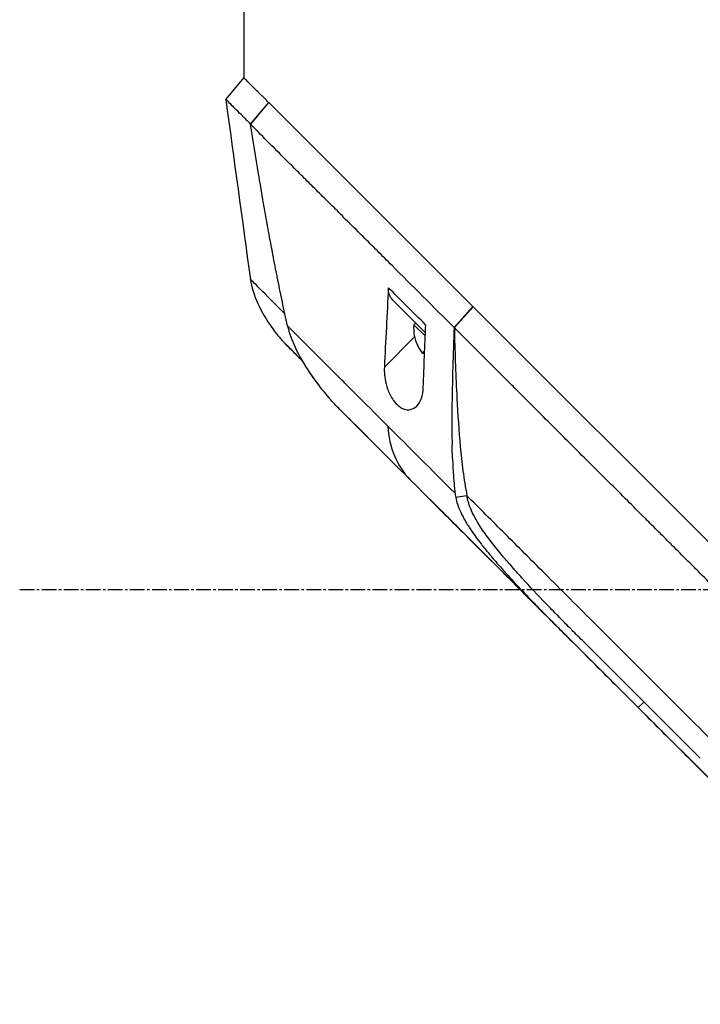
# Model space of a CAD drawing. Header units: millimetres. Extents: x 0 to 5219, y 0 to 2970.
# Tile 77 of 237: x 228 to 307, y 1503 to 1616. Entities that reach past the tile are written whole.
import ezdxf

# ---------------------------------------------------------------- set-up
doc = ezdxf.new("R2010")
doc.units = ezdxf.units.MM
doc.header["$LTSCALE"] = 0.2
doc.linetypes.add('CENTER2', pattern=[1.125, 0.75, -0.125, 0.125, -0.125])
doc.layers.add('02_Center Line', color=1, linetype='CENTER2')

# ---------------------------------------------------------------- blocks, each defined once
blk = doc.blocks.new('A$C49a5a934')
for p, q in [((-19.9, 877.4), (-19.9, 868.7)), ((-19.91, 868.71), (-21.98, 866.22)), ((-19.12, 863.33), (-17.03, 865.83)), ((-17.04, 865.84), (-19.11, 863.35)), ((-17.04, 865.84), (-17.03, 865.83)), ((6.48, 842.32), (-17.03, 865.83)), ((-19.11, 863.33), (-19.11, 863.33)), ((-15.9, 860.09), (-15.9, 860.09)), ((-12.36, 856.56), (-12.36, 856.56)), ((-10.26, 854.47), (-10.26, 854.47)), ((-19.14, 845.46), (-19.14, 845.46)), ((0.34, 843.89), (0.34, 843.89)), ((0.65, 843.57), (0.65, 843.57)), ((1.02, 839.29), (-2.74, 843.06)), ((6.48, 842.32), (4.33, 839.9)), ((4.35, 839.89), (6.5, 842.3)), ((6.48, 842.32), (6.5, 842.3)), ((37.14, 811.66), (6.5, 842.3)), ((-0.11, 840.42), (-0.32, 840.21)), ((1.01, 838.89), (-0.32, 840.21)), ((1.06, 840.19), (1.06, 840.19)), ((4.35, 839.89), (4.33, 839.9)), ((-0.22, 838.83), (-3.71, 835.34)), ((-15.06, 837.98), (-15.06, 837.98)), ((0.89, 837.09), (0.74, 836.93)), ((0.92, 837.05), (0.77, 836.9)), ((8.81, 835.43), (8.81, 835.43)), ((-8.64, 830.26), (-5.63, 827.25)), ((-6.12, 827.74), (-6.12, 827.74)), ((5.8, 820.52), (4.51, 820.32)), ((1.56, 820.07), (25.52, 796.11)), ((9.29, 814.33), (9.29, 814.33)), ((10.82, 812.52), (10.82, 812.52)), ((12.33, 809.3), (11.86, 809.77)), ((15.93, 807.03), (15.93, 807.03)), ((26.18, 796.74), (25.52, 796.11)), ((25.52, 796.11), (59.72, 761.9)), ((25.52, 796.11), (25.52, 796.11)), ((32.68, 790.24), (32.62, 790.3))]:
    blk.add_line(p, q)
blk.add_arc((4.18, 839.84), 4.52, 175.2393, 206.2463)
at = {"extrusion": (0, 0, -1)}
for centre, major_axis, ratio, start_param, end_param in [((-0.61, 845.18), (-2.13, -2.12), 0.723632, 6.280692, 6.957578), ((3.16, 840.86), (-3.03, -3.03), 0.064592, 6.241812, 6.367971), ((4.17, 839.85), (-3.19, -3.19), 0.997912, 0.080554, 0.3277), ((3.93, 840.09), (-3.19, -3.19), 0.064592, 0.080554, 0.3277), ((4.2, 839.82), (-3.19, -3.19), 0.997912, 0.080554, 0.091009), ((3.93, 840.09), (-3.19, -3.19), 0.064592, 5.998959, 6.202632), ((4.12, 839.9), (-3.03, -3.03), 0.997912, 0.054474, 0.084786), ((80.82, 740.8), (-97.82, 97.82), 0.000026, 0.415264, 0.47744), ((36.42, 788.81), (-62.35, 62.35), 0.000017, 5.251204, 5.402959), ((35.33, 786.29), (-62.93, 62.93), 0.000051, 1.192389, 1.260494)]:
    blk.add_ellipse(centre, major_axis=major_axis, ratio=ratio, start_param=start_param, end_param=end_param, dxfattribs=at)
for points, knots in [([(-17.04, 865.84), (-17.15, 865.95), (-17.27, 866.07), (-17.37, 866.17), (-17.48, 866.28), (-17.58, 866.38), (-17.68, 866.48), (-17.78, 866.58), (-17.88, 866.68), (-17.98, 866.78), (-18.08, 866.88), (-18.17, 866.97), (-18.26, 867.06), (-18.61, 867.41), (-18.91, 867.71), (-19.15, 867.95), (-19.4, 868.2), (-19.59, 868.39), (-19.71, 868.51), (-19.84, 868.64), (-19.91, 868.71), (-19.91, 868.71)], [-1, -1, -1, -1, -0.9375, -0.9375, -0.9375, -0.875, -0.875, -0.875, -0.8125, -0.8125, -0.8125, -0.75, -0.75, -0.75, -0.5, -0.5, -0.5, -0.25, -0.25, -0.25, 0, 0, 0, 0]), ([(-19.11, 863.35), (-19.19, 863.43), (-19.27, 863.51), (-19.43, 863.67), (-19.53, 863.76), (-19.72, 863.95), (-19.86, 864.09), (-20.02, 864.26), (-20.04, 864.28), (-20.23, 864.47), (-20.53, 864.76), (-20.97, 865.2), (-21.1, 865.34), (-21.47, 865.7), (-21.66, 865.89), (-21.85, 866.08), (-21.9, 866.12), (-21.97, 866.19), (-21.99, 866.21), (-21.98, 866.22)], [-1.925983, -1.925983, -1.925983, -1.925983, -1.875869, -1.875869, -1.820686, -1.820686, -1.653095, -1.653095, -1.624088, -1.624088, -1.164895, -1.164895, -0.929585, -0.929585, -0.463526, -0.463526, -0.231599, -0.231599, 0, 0, 0, 0]), ([(-14.86, 840.09), (-15.07, 841.01), (-15.27, 841.94), (-15.46, 842.88), (-15.47, 842.93), (-15.48, 842.98), (-15.49, 843.03), (-15.68, 843.93), (-15.87, 844.83), (-16.05, 845.73), (-16.07, 845.82), (-16.08, 845.92), (-16.1, 846.01), (-16.28, 846.89), (-16.45, 847.76), (-16.61, 848.64), (-16.64, 848.76), (-16.66, 848.89), (-16.68, 849.02), (-16.85, 849.88), (-17, 850.74), (-17.16, 851.6), (-17.19, 851.74), (-17.21, 851.89), (-17.24, 852.04), (-17.39, 852.89), (-17.54, 853.74), (-17.69, 854.6), (-17.69, 854.63), (-17.7, 854.67), (-17.71, 854.7), (-17.87, 855.68), (-18.04, 856.65), (-18.2, 857.62), (-18.52, 859.53), (-18.82, 861.44), (-19.12, 863.33)], [0, 0, 0, 0, 0.1206948, 0.1206948, 0.1206948, 0.1274688, 0.1274688, 0.1274688, 0.2438816, 0.2438816, 0.2438816, 0.256112, 0.256112, 0.256112, 0.3692231, 0.3692231, 0.3692231, 0.3854414, 0.3854414, 0.3854414, 0.4964218, 0.4964218, 0.4964218, 0.5152549, 0.5152549, 0.5152549, 0.6251524, 0.6251524, 0.6251524, 0.6298026, 0.6298026, 0.6298026, 0.7550606, 0.7550606, 0.7550606, 1, 1, 1, 1]), ([(4.33, 839.9), (1.86, 842.36), (-0.53, 844.75), (-2.82, 847.04), (-3.39, 847.61), (-3.95, 848.18), (-4.51, 848.73), (-5.07, 849.29), (-5.62, 849.84), (-6.17, 850.38), (-6.44, 850.65), (-6.71, 850.92), (-6.97, 851.19), (-7.24, 851.45), (-7.51, 851.71), (-7.77, 851.98), (-8.04, 852.24), (-8.3, 852.5), (-8.55, 852.76), (-8.81, 853.02), (-9.06, 853.28), (-9.32, 853.53), (-9.82, 854.04), (-10.33, 854.53), (-10.82, 855.02), (-11.3, 855.5), (-11.78, 855.98), (-12.25, 856.44), (-12.71, 856.91), (-13.17, 857.36), (-13.61, 857.8), (-14.05, 858.24), (-14.48, 858.67), (-14.89, 859.08), (-15.72, 859.91), (-16.49, 860.69), (-17.2, 861.39), (-17.91, 862.1), (-18.55, 862.76), (-19.12, 863.33)], [0, 0, 0, 0, 0.25, 0.25, 0.25, 0.3125, 0.3125, 0.3125, 0.375, 0.375, 0.375, 0.40625, 0.40625, 0.40625, 0.4375, 0.4375, 0.4375, 0.46875, 0.46875, 0.46875, 0.5, 0.5, 0.5, 0.5625, 0.5625, 0.5625, 0.625, 0.625, 0.625, 0.6875, 0.6875, 0.6875, 0.75, 0.75, 0.75, 0.875, 0.875, 0.875, 1, 1, 1, 1]), ([(-3.24, 844.49), (-3.32, 842.97), (-3.4, 841.44), (-3.56, 838.37), (-3.64, 836.85), (-3.71, 835.34)], [0.000001, 0.000001, 0.000001, 0.000001, 0.550472, 0.550472, 1.110624, 1.110624, 1.110624, 1.110624]), ([(-16.65, 839.88), (-16.42, 839.54), (-16.17, 839.22), (-15.77, 838.75), (-15.64, 838.59), (-15.43, 838.36), (-15.36, 838.29), (-15.25, 838.17), (-15.22, 838.14), (-15.16, 838.08), (-15.15, 838.06), (-15.12, 838.04), (-15.12, 838.03), (-15.11, 838.02), (-15.1, 838.02), (-15.09, 838.01), (-15.09, 838.01), (-15.08, 838), (-15.08, 838), (-15.08, 837.99), (-15.07, 837.99), (-15.07, 837.99)], [0, 0, 0, 0, 0.122831, 0.122831, 0.1845131, 0.1845131, 0.2153748, 0.2153748, 0.2308711, 0.2308711, 0.2389075, 0.2389075, 0.241325, 0.241325, 0.2434836, 0.2434836, 0.2455022, 0.2455022, 0.2490388, 0.2490388, 0.2528112, 0.2528112, 0.2528112, 0.2528112]), ([(-3.3, 828.52), (-4.39, 829.62), (-5.47, 830.7), (-6.51, 831.74), (-6.77, 832), (-7.03, 832.26), (-7.29, 832.52), (-7.55, 832.78), (-7.8, 833.03), (-8.06, 833.29), (-8.56, 833.79), (-9.06, 834.29), (-9.55, 834.78), (-9.79, 835.02), (-10.03, 835.26), (-10.27, 835.5), (-10.39, 835.62), (-10.51, 835.74), (-10.63, 835.86), (-10.75, 835.98), (-10.87, 836.1), (-10.98, 836.21), (-11.22, 836.45), (-11.45, 836.68), (-11.67, 836.9), (-11.9, 837.13), (-12.13, 837.36), (-12.35, 837.58), (-12.57, 837.8), (-12.79, 838.02), (-13.01, 838.24), (-13.22, 838.45), (-13.44, 838.67), (-13.65, 838.88), (-14.06, 839.29), (-14.47, 839.7), (-14.86, 840.09)], [-1, -1, -1, -1, -0.75, -0.75, -0.75, -0.6875, -0.6875, -0.6875, -0.625, -0.625, -0.625, -0.5, -0.5, -0.5, -0.4375, -0.4375, -0.4375, -0.40625, -0.40625, -0.40625, -0.375, -0.375, -0.375, -0.3125, -0.3125, -0.3125, -0.25, -0.25, -0.25, -0.1875, -0.1875, -0.1875, -0.125, -0.125, -0.125, 0, 0, 0, 0]), ([(-14.86, 840.09), (-14.73, 839.52), (-14.35, 837.96), (-12.44, 834.85), (-11.96, 834.16), (-10.97, 832.84), (-10.44, 832.19), (-9.89, 831.57)], [0.0000064, 0.0000064, 0.0000064, 0.0000064, 0.1740467, 0.1740467, 0.2246228, 0.2246228, 0.2745832, 0.2745832, 0.2745832, 0.2745832]), ([(0.77, 833.03), (0.82, 834.23), (0.86, 835.41), (0.96, 837.8), (1.01, 839), (1.06, 840.19)], [0.000001, 0.000001, 0.000001, 0.000001, 0.4368792, 0.4368792, 0.8702118, 0.8702118, 0.8702118, 0.8702118]), ([(4.33, 839.9), (4.27, 838.38), (4.21, 836.86), (4.17, 835.34), (4.12, 833.7), (4.09, 832.06), (4.07, 830.41), (4.07, 829.59), (4.06, 828.76), (4.07, 827.93), (4.07, 827.43), (4.08, 826.92), (4.09, 826.42)], [-1, -1, -1, -1, -0.7573218, -0.7573218, -0.7573218, -0.4967513, -0.4967513, -0.4967513, -0.3664661, -0.3664661, -0.3664661, -0.2872955, -0.2872955, -0.2872955, -0.2872955]), ([(4.35, 839.89), (4.35, 839.69), (4.36, 839.49), (4.39, 838.03), (4.43, 836.77), (4.53, 834.27), (4.58, 833), (4.74, 829.96), (4.87, 827.94), (5.11, 825.27), (5.21, 824.33), (5.4, 822.91), (5.47, 822.44), (5.63, 821.46), (5.72, 821), (5.8, 820.52)], [-2.140307, -2.140307, -2.140307, -2.140307, -2.071245, -2.071245, -1.648117, -1.648117, -1.228346, -1.228346, -0.636843, -0.636843, -0.321811, -0.321811, -0.164589, -0.164589, 0, 0, 0, 0]), ([(69.28, 774.94), (68.12, 776.11), (66.84, 777.39), (65.45, 778.78), (64.33, 779.91), (63.02, 781.21), (61.51, 782.72), (61.33, 782.9), (60.95, 783.28), (60.36, 783.87), (60.11, 784.11), (59.83, 784.4), (59.51, 784.71), (58.69, 785.54), (58.01, 786.21), (57.5, 786.72), (56.43, 787.78), (55.08, 789.14), (53.43, 790.79), (52.63, 791.59), (51.83, 792.39), (51.04, 793.18), (50.46, 793.76), (49.89, 794.34), (49.31, 794.91), (47.94, 796.29), (46.55, 797.68), (45.17, 799.06), (44.67, 799.57), (44.07, 800.16), (43.38, 800.85), (42.57, 801.67), (41.95, 802.28), (41.54, 802.7), (41.28, 802.96), (41.1, 803.14), (41, 803.24), (40.3, 803.93), (39.61, 804.63), (38.91, 805.33), (37.98, 806.27), (37.28, 806.96), (36.82, 807.42), (36.8, 807.44), (36.78, 807.47), (36.76, 807.49), (35.39, 808.86), (34.02, 810.22), (32.64, 811.6), (32.41, 811.83), (32.19, 812.05), (31.97, 812.28), (30.68, 813.56), (29.51, 814.74), (28.47, 815.77), (28.19, 816.05), (27.73, 816.51), (27.07, 817.17), (26.86, 817.38), (26.63, 817.6), (26.39, 817.85), (25.52, 818.71), (24.83, 819.4), (24.32, 819.92), (22.79, 821.44), (21.42, 822.81), (20.2, 824.03), (19.46, 824.76), (18.67, 825.55), (17.83, 826.39), (17.28, 826.94), (16.71, 827.51), (16.13, 828.1), (15.45, 828.77), (14.78, 829.45), (14.11, 830.11), (13.44, 830.78), (12.78, 831.45), (12.12, 832.11), (11.72, 832.51), (11.33, 832.9), (10.97, 833.27), (9.89, 834.34), (8.97, 835.27), (8.18, 836.05), (6.95, 837.29), (5.66, 838.57), (4.35, 839.89)], [-1, -1, -1, -1, -0.9375, -0.9375, -0.9375, -0.875, -0.875, -0.875, -0.8528979, -0.8528979, -0.8528979, -0.84375, -0.84375, -0.84375, -0.8125, -0.8125, -0.8125, -0.75, -0.75, -0.75, -0.7138981, -0.7138981, -0.7138981, -0.6875, -0.6875, -0.6875, -0.625, -0.625, -0.625, -0.5982143, -0.5982143, -0.5982143, -0.5763525, -0.5763525, -0.5763525, -0.5625, -0.5625, -0.5625, -0.53125, -0.53125, -0.53125, -0.5, -0.5, -0.5, -0.4990096, -0.4990096, -0.4990096, -0.4375, -0.4375, -0.4375, -0.4283694, -0.4283694, -0.4283694, -0.375, -0.375, -0.375, -0.3512462, -0.3512462, -0.3512462, -0.34375, -0.34375, -0.34375, -0.3125, -0.3125, -0.3125, -0.25, -0.25, -0.25, -0.2121786, -0.2121786, -0.2121786, -0.1875, -0.1875, -0.1875, -0.15625, -0.15625, -0.15625, -0.125, -0.125, -0.125, -0.1091039, -0.1091039, -0.1091039, -0.0625, -0.0625, -0.0625, 0, 0, 0, 0]), ([(-15.04, 837.96), (-14.99, 837.9), (-14.75, 837.66), (-14.07, 836.98), (-13.67, 836.59), (-13.21, 836.12)], [0, 0, 0, 0, 0.5052438, 0.5052438, 0.9155276, 0.9155276, 0.9155276, 0.9155276]), ([(-14.18, 837.1), (-14.28, 837.2), (-14.38, 837.29), (-14.46, 837.38), (-14.63, 837.55), (-14.77, 837.69), (-14.86, 837.78)], [-1, -1, -1, -1, -0.662973, -0.662973, -0.662973, 0, 0, 0, 0]), ([(-13.21, 836.12), (-12.98, 835.72), (-12.73, 835.33), (-12.48, 834.94), (-12.09, 834.35), (-11.68, 833.77), (-11.25, 833.21), (-11.11, 833.04), (-10.98, 832.86), (-10.84, 832.69)], [-0.5669024, -0.5669024, -0.5669024, -0.5669024, -0.4270987, -0.4270987, -0.4270987, -0.2135493, -0.2135493, -0.2135493, -0.1470183, -0.1470183, -0.1470183, -0.1470183]), ([(-3.71, 835.34), (-3.72, 835.06), (-3.72, 834.76), (-3.66, 834.12), (-3.6, 833.77), (-3.4, 832.99), (-3.25, 832.55), (-2.94, 831.93), (-2.82, 831.73), (-2.59, 831.41), (-2.49, 831.28), (-2.26, 831.03), (-2.14, 830.92), (-1.85, 830.69), (-1.67, 830.59), (-1.2, 830.41), (-0.93, 830.4), (-0.42, 830.52), (-0.18, 830.66), (0.24, 831.09), (0.42, 831.39), (0.68, 832.13), (0.76, 832.56), (0.77, 833.03)], [-1.233507, -1.233507, -1.233507, -1.233507, -1.130725, -1.130725, -1.019151, -1.019151, -0.880702, -0.880702, -0.809203, -0.809203, -0.755026, -0.755026, -0.69834, -0.69834, -0.615166, -0.615166, -0.479801, -0.479801, -0.336168, -0.336168, -0.170407, -0.170407, -0.000001, -0.000001, -0.000001, -0.000001]), ([(-8.86, 830.48), (-9.01, 830.63), (-9.16, 830.78), (-9.5, 831.15), (-9.7, 831.36), (-9.89, 831.57)], [0.02321, 0.02321, 0.02321, 0.02321, 0.0865317, 0.0865317, 0.1730601, 0.1730601, 0.1730601, 0.1730601]), ([(4.14, 824.82), (4.13, 825.03), (4.12, 825.23), (4.12, 825.43), (4.11, 825.45), (4.11, 825.47), (4.11, 825.49), (4.11, 825.57), (4.11, 825.65), (4.11, 825.72), (4.1, 825.96), (4.09, 826.19), (4.09, 826.42)], [0.00589664, 0.00589664, 0.00589664, 0.00589664, 0.006613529, 0.006613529, 0.006613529, 0.006685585, 0.006685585, 0.006685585, 0.006959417, 0.006959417, 0.006959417, 0.00777951, 0.00777951, 0.00777951, 0.00777951]), ([(4.14, 824.82), (4.16, 824.18), (4.19, 823.54), (4.24, 822.9), (4.27, 822.47), (4.3, 822.04), (4.34, 821.61), (4.36, 821.4), (4.38, 821.18), (4.41, 820.97), (4.41, 820.91), (4.42, 820.86), (4.43, 820.8)], [-0.2047521, -0.2047521, -0.2047521, -0.2047521, -0.1058955, -0.1058955, -0.1058955, -0.0407529, -0.0407529, -0.0407529, -0.0081816, -0.0081816, -0.0081816, 0, 0, 0, 0]), ([(4.43, 820.8), (4.43, 820.75), (4.44, 820.69), (4.45, 820.64), (4.47, 820.53), (4.48, 820.42), (4.51, 820.32)], [-1, -1, -1, -1, -0.667725, -0.667725, -0.667725, 0, 0, 0, 0]), ([(19.1, 803.82), (18.63, 804.29), (18.16, 804.76), (17.69, 805.24), (17.45, 805.47), (17.22, 805.71), (16.99, 805.95), (16.75, 806.19), (16.52, 806.42), (16.29, 806.66), (15.82, 807.14), (15.36, 807.62), (14.9, 808.1), (13.97, 809.06), (13.06, 810.03), (12.16, 811.02), (11.72, 811.51), (11.27, 812), (10.84, 812.5), (10.4, 813.01), (9.97, 813.51), (9.55, 814.02), (9.13, 814.53), (8.71, 815.04), (8.32, 815.57), (8.12, 815.83), (7.93, 816.09), (7.74, 816.36), (7.56, 816.62), (7.38, 816.89), (7.21, 817.16), (6.87, 817.7), (6.57, 818.25), (6.32, 818.81), (6.2, 819.09), (6.09, 819.37), (6, 819.66), (5.95, 819.8), (5.91, 819.94), (5.88, 820.09), (5.84, 820.23), (5.81, 820.38), (5.8, 820.52)], [-0.9836552, -0.9836552, -0.9836552, -0.9836552, -0.8942433, -0.8942433, -0.8942433, -0.8495311, -0.8495311, -0.8495311, -0.8048189, -0.8048189, -0.8048189, -0.7153946, -0.7153946, -0.7153946, -0.5365459, -0.5365459, -0.5365459, -0.4471216, -0.4471216, -0.4471216, -0.3576972, -0.3576972, -0.3576972, -0.2682729, -0.2682729, -0.2682729, -0.2235607, -0.2235607, -0.2235607, -0.1788486, -0.1788486, -0.1788486, -0.0894242, -0.0894242, -0.0894242, -0.0447121, -0.0447121, -0.0447121, -0.022356, -0.022356, -0.022356, 0, 0, 0, 0]), ([(49.93, 776.39), (47.84, 778.48), (45.72, 780.6), (43.57, 782.75), (41.42, 784.9), (39.25, 787.07), (37.06, 789.26), (34.87, 791.45), (32.67, 793.65), (30.46, 795.86), (29.36, 796.96), (28.26, 798.06), (27.15, 799.17), (26.04, 800.28), (24.92, 801.4), (23.84, 802.48), (22.76, 803.56), (21.72, 804.6), (20.67, 805.64), (18.68, 807.64), (16.67, 809.65), (14.7, 811.62), (13.19, 813.13), (11.69, 814.63), (10.2, 816.12), (8.72, 817.6), (7.25, 819.07), (5.8, 820.52)], [0, 0, 0, 0, 0.1448174, 0.1448174, 0.1448174, 0.2896349, 0.2896349, 0.2896349, 0.4344523, 0.4344523, 0.4344523, 0.506861, 0.506861, 0.506861, 0.5792697, 0.5792697, 0.5792697, 0.6516784, 0.6516784, 0.6516784, 0.7896349, 0.7896349, 0.7896349, 0.8948175, 0.8948175, 0.8948175, 1, 1, 1, 1]), ([(4.51, 820.32), (4.6, 819.83), (4.78, 819.27), (5.15, 818.47), (5.22, 818.33), (5.37, 818.03), (5.46, 817.87), (5.64, 817.55), (5.74, 817.38), (5.95, 817.04), (6.06, 816.87), (6.57, 816.1), (7, 815.52), (7.72, 814.59), (8, 814.26), (8.63, 813.49), (9.02, 813.03), (9.78, 812.17), (10.15, 811.74), (10.94, 810.87), (11.34, 810.44), (12.17, 809.56), (12.59, 809.11), (13.25, 808.43), (13.48, 808.19), (13.94, 807.71), (14.18, 807.46), (14.95, 806.68), (15.47, 806.15), (15.99, 805.63), (16.06, 805.56), (16.12, 805.51)], [0, 0, 0, 0, 0.166642, 0.166642, 0.202724, 0.202724, 0.243109, 0.243109, 0.287119, 0.287119, 0.331501, 0.331501, 0.492861, 0.492861, 0.584529, 0.584529, 0.704765, 0.704765, 0.820318, 0.820318, 0.936351, 0.936351, 1.057692, 1.057692, 1.122476, 1.122476, 1.189603, 1.189603, 1.342252, 1.342252, 1.371829, 1.371829, 1.371829, 1.371829]), ([(16.11, 805.51), (16.05, 805.57), (15.99, 805.63), (15.93, 805.69), (15.75, 805.87), (15.56, 806.06), (15.37, 806.25)], [-0.99993686, -0.99993686, -0.99993686, -0.99993686, -0.98725245, -0.98725245, -0.98725245, -0.94780834, -0.94780834, -0.94780834, -0.94780834]), ([(16.12, 805.51), (16.98, 804.64), (18.58, 803.05), (22.38, 799.24), (23.95, 797.68), (25.52, 796.11)], [-1.613582, -1.613582, -1.613582, -1.613582, -0.664785, -0.664785, 0, 0, 0, 0]), ([(25.52, 796.11), (27.08, 794.54), (28.65, 792.97), (30.61, 791.02), (31, 790.62), (32.02, 789.6), (32.57, 789.05), (33.45, 788.18), (33.74, 787.88), (34.19, 787.43), (34.33, 787.29), (34.62, 787), (34.77, 786.86), (34.91, 786.71)], [-1.142804, -1.142804, -1.142804, -1.142804, -0.592912, -0.592912, -0.45543, -0.45543, -0.23364, -0.23364, -0.121763, -0.121763, -0.062324, -0.062324, -0.00003, -0.00003, -0.00003, -0.00003])]:
    blk.add_open_spline(points, degree=3, knots=knots)
for points in [[(-21.98, 866.22), (-21.03, 859.3), (-20.09, 852.38), (-19.14, 845.46)], [(-19.12, 863.33), (-19.12, 863.34), (-19.11, 863.34), (-19.11, 863.35)], [(-15.17, 841.48), (-17.53, 843.85), (-19.1, 845.42), (-19.14, 845.46)], [(-19.14, 845.46), (-18.9, 843.69), (-17.9, 841.62), (-16.68, 839.91)], [(1.06, 840.19), (-0.41, 841.66), (-1.84, 843.1), (-3.24, 844.49)], [(-16.68, 839.91), (-16.67, 839.9), (-16.66, 839.89), (-16.65, 839.88)], [(-15.07, 837.99), (-15.07, 837.98), (-15.07, 837.98), (-15.06, 837.98)], [(-15.06, 837.98), (-15.06, 837.98), (-15.06, 837.97), (-15.04, 837.96)], [(-14.86, 837.78), (-14.97, 837.89), (-15.04, 837.96), (-15.06, 837.98)], [(-13.97, 836.89), (-14.05, 836.96), (-14.12, 837.03), (-14.18, 837.1)], [(-8.92, 830.54), (-8.84, 830.47), (-8.77, 830.39), (-8.69, 830.31)], [(-8.86, 830.48), (-6.33, 827.96), (-3.72, 825.33), (-0.74, 822.36)], [(-8.82, 830.44), (-7.96, 829.58), (-7.06, 828.68), (-6.12, 827.74)], [(-3.3, 828.52), (-3.26, 826.2), (-2.17, 823.79), (-0.74, 822.36)], [(-6.04, 827.66), (-6.07, 827.69), (-6.09, 827.72), (-6.12, 827.74)], [(-6.12, 827.74), (-5.67, 827.29), (-5.2, 826.82), (-4.73, 826.35)], [(-0.74, 822.36), (3.25, 818.37), (7.52, 814.1), (11.86, 809.77)], [(0.66, 820.96), (2.19, 819.44), (3.74, 817.88), (5.32, 816.31)], [(5.33, 816.29), (5.33, 816.3), (5.32, 816.3), (5.32, 816.31)], [(5.32, 816.31), (8.58, 813.04), (11.96, 809.66), (15.37, 806.25)], [(12.33, 809.3), (13.56, 808.07), (14.79, 806.83), (16.03, 805.59)], [(19.1, 803.82), (23.58, 799.33), (28.14, 794.78), (32.62, 790.3)]]:
    blk.add_open_spline(points, degree=3)
at = {"layer": '02_Center Line', "ltscale": 11.288275}
blk.add_line((-45.71, 809.7), (285.98, 809.7), dxfattribs=at)

msp = doc.modelspace()

# ---------------------------------------------------------------- block references
msp.add_blockref('A$C49a5a934', (274.157, 740.896))

doc.saveas('drawing.dxf')
